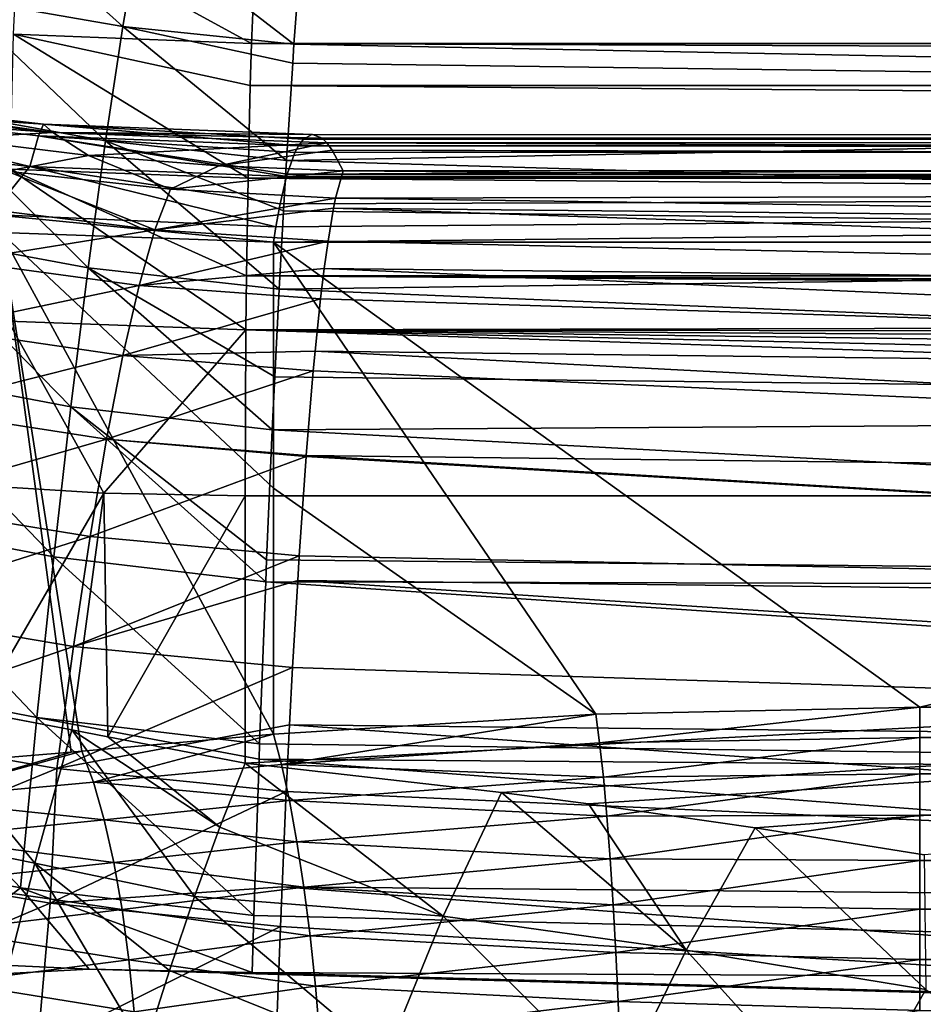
# Model space of a CAD drawing. Header units: metres. Extents: x -109 to 109, y -78 to 121.
# Tile 223 of 256: x -38.38 to -32.95, y 13.97 to 19.89. Entities that reach past the tile are written whole.
import ezdxf

# ---------------------------------------------------------------- set-up
doc = ezdxf.new("R2010")
doc.units = ezdxf.units.M
doc.layers.add('solid_508554_SW0001', color=7, linetype='CONTINUOUS')

msp = doc.modelspace()

# ---------------------------------------------------------------- linework, layer by layer
at = {"layer": 'solid_508554_SW0001'}
for points in [[(-38.610447, 20.610361, 13.269478), (-38.768486, 20.020121, 14.38686), (-37.759026, 19.844582, 14.64939)], [(-37.655312, 20.451946, 13.534844), (-38.610447, 20.610361, 13.269478), (-37.759026, 19.844582, 14.64939)], [(-36.985989, 19.741131, -11.011989), (-38.415157, 19.798656, -11.021467), (-38.382702, 20.504553, -9.019929)], [(-36.985989, 19.741131, -11.011989), (-38.382702, 20.504553, -9.019929), (-36.956631, 20.445627, -9.017262)], [(-37.655312, 20.451946, 13.534844), (-37.759026, 19.844582, 14.64939), (-36.73082, 19.737106, 14.839376)], [(-37.655312, 20.451946, 13.534844), (-36.73082, 19.737106, 14.839376), (-36.683884, 20.355942, 13.727299)], [(36.985989, 19.741123, -11.01201), (-36.985989, 19.741131, -11.011989), (-36.956631, 20.445627, -9.017262)], [(36.97694, 19.992485, -10.337911), (36.985989, 19.741123, -11.01201), (-36.956631, 20.445627, -9.017262)], [(-36.683884, 20.355942, 13.727299), (-36.73082, 19.737106, 14.839376), (-18.651602, 19.379627, 15.993205)], [(-36.683884, 20.355942, 13.727299), (-18.651602, 19.379627, 15.993205), (-18.594212, 20.141739, 14.691833)], [(-38.768486, 20.020121, 14.38686), (-38.929321, 19.349785, 15.457693), (-37.863335, 19.157534, 15.716607)], [(-37.759026, 19.844582, 14.64939), (-38.768486, 20.020121, 14.38686), (-37.863335, 19.157534, 15.716607)], [(-37.759026, 19.844582, 14.64939), (-37.863335, 19.157534, 15.716607), (-36.776196, 19.03896, 15.903526)], [(-37.759026, 19.844582, 14.64939), (-36.776196, 19.03896, 15.903526), (-36.738712, 19.623032, 15.02525)], [(-37.759026, 19.844582, 14.64939), (-36.738712, 19.623032, 15.02525), (-36.73082, 19.737106, 14.839376)], [(-37.006989, 18.932384, -12.966868), (-38.435699, 18.987736, -12.982949), (-38.415157, 19.798656, -11.021467)], [(-36.993748, 19.48905, -11.653378), (-38.415157, 19.798656, -11.021467), (-36.985989, 19.741131, -11.011989)], [(-36.993748, 19.48905, -11.653378), (-37.006989, 18.932384, -12.966868), (-38.415157, 19.798656, -11.021467)], [(36.993748, 19.48905, -11.653378), (-36.993748, 19.48905, -11.653378), (-36.985989, 19.741131, -11.011989)], [(36.985989, 19.741123, -11.01201), (36.993748, 19.48905, -11.653378), (-36.985989, 19.741131, -11.011989)], [(-36.73082, 19.737106, 14.839376), (-36.738712, 19.623032, 15.02525), (-18.651602, 19.379627, 15.993205)], [(-36.738712, 19.623032, 15.02525), (-36.776196, 19.03896, 15.903526), (-18.651602, 19.379627, 15.993205)], [(37.006989, 18.932371, -12.966899), (-37.006989, 18.932384, -12.966868), (-36.993748, 19.48905, -11.653378)], [(37.006844, 18.939686, -12.950448), (37.006989, 18.932371, -12.966899), (-36.993748, 19.48905, -11.653378)], [(36.993748, 19.48905, -11.653378), (37.006844, 18.939686, -12.950448), (-36.993748, 19.48905, -11.653378)], [(-39.837257, 19.441963, 3.26744), (-38.180088, 19.206623, 5.318029), (-39.81702, 19.396793, 5.374796)], [(-39.837257, 19.441963, 3.26744), (-38.234646, 19.257021, 3.226493), (-38.180088, 19.206623, 5.318029)], [(-39.81765, 19.36298, 1.160981), (-38.234646, 19.257021, 3.226493), (-39.837257, 19.441963, 3.26744)], [(-39.850212, 19.174231, -0.936453), (-38.317158, 19.002804, -0.948292), (-39.81765, 19.36298, 1.160981)], [(-39.81765, 19.36298, 1.160981), (-38.264828, 19.187782, 1.135183), (-38.234646, 19.257021, 3.226493)], [(-38.317158, 19.002804, -0.948292), (-38.264828, 19.187782, 1.135183), (-39.81765, 19.36298, 1.160981)], [(-39.685707, 19.317509, 6.339722), (-39.81702, 19.396793, 5.374796), (-38.180088, 19.206623, 5.318029)], [(-38.929321, 19.349785, 15.457693), (-39.092098, 18.602907, 16.476307), (-37.96769, 18.394445, 16.730841)], [(-37.863335, 19.157534, 15.716607), (-38.929321, 19.349785, 15.457693), (-37.96769, 18.394445, 16.730841)], [(-36.776196, 19.03896, 15.903526), (-18.706757, 18.508116, 17.224102), (-18.651602, 19.379627, 15.993205)], [(-38.797131, 19.170584, 6.704463), (-39.685707, 19.317509, 6.339722), (-38.180088, 19.206623, 5.318029)], [(-38.264828, 19.187782, 1.135183), (-36.703609, 19.127844, 1.102191), (-38.234646, 19.257021, 3.226493)], [(-38.234646, 19.257021, 3.226493), (-36.703609, 19.127844, 1.102191), (-36.674343, 19.166759, 1.880047)], [(-38.234646, 19.257021, 3.226493), (-36.674343, 19.166759, 1.880047), (-36.622631, 19.195143, 3.184796)], [(-38.234646, 19.257021, 3.226493), (-36.622631, 19.195143, 3.184796), (-38.180088, 19.206623, 5.318029)], [(-39.850212, 19.174231, -0.936453), (-38.550705, 18.715204, -3.017166), (-38.317158, 19.002804, -0.948292)], [(-37.965717, 19.068857, 6.985307), (-38.797131, 19.170584, 6.704463), (-38.180088, 19.206623, 5.318029)], [(-38.455105, 18.974367, 7.976214), (-38.797131, 19.170584, 6.704463), (-37.965717, 19.068857, 6.985307)], [(-38.317158, 19.002804, -0.948292), (-36.775925, 18.943081, -0.973432), (-38.264828, 19.187782, 1.135183)], [(-38.264828, 19.187782, 1.135183), (-36.775925, 18.943081, -0.973432), (-36.771725, 18.95785, -0.845895)], [(-38.264828, 19.187782, 1.135183), (-36.771725, 18.95785, -0.845895), (-36.724918, 19.087561, 0.51515)], [(-38.264828, 19.187782, 1.135183), (-36.724918, 19.087561, 0.51515), (-36.703609, 19.127844, 1.102191)], [(-38.180088, 19.206623, 5.318029), (-36.622631, 19.195143, 3.184796), (-36.620083, 19.195343, 3.247002)], [(-38.180088, 19.206623, 5.318029), (-36.620083, 19.195343, 3.247002), (-36.562206, 19.173262, 4.614221)], [(-38.180088, 19.206623, 5.318029), (-36.562206, 19.173262, 4.614221), (-36.53326, 19.144791, 5.267668)], [(-37.965717, 19.068857, 6.985307), (-38.180088, 19.206623, 5.318029), (-36.53326, 19.144791, 5.267668)], [(-4.658008, 19.193359, 2.942187), (-36.622631, 19.195143, 3.184796), (-36.674343, 19.166759, 1.880047)], [(-4.621048, 19.1562, 1.633358), (-4.658008, 19.193359, 2.942187), (-36.674343, 19.166759, 1.880047)], [(-4.694015, 19.184259, 4.243414), (-36.620083, 19.195343, 3.247002), (-36.622631, 19.195143, 3.184796)], [(-4.658008, 19.193359, 2.942187), (-4.694015, 19.184259, 4.243414), (-36.622631, 19.195143, 3.184796)], [(-4.694015, 19.184259, 4.243414), (-36.562206, 19.173262, 4.614221), (-36.620083, 19.195343, 3.247002)], [(-4.694015, 19.184259, 4.243414), (-4.717846, 19.15226, 5.119596), (-36.562206, 19.173262, 4.614221)], [(-4.717846, 19.15226, 5.119596), (-36.53326, 19.144791, 5.267668), (-36.562206, 19.173262, 4.614221)], [(-37.863335, 19.157534, 15.716607), (-37.96769, 18.394445, 16.730841), (-36.819767, 18.265202, 16.914112)], [(-37.181931, 19.006044, 7.194973), (-37.965717, 19.068857, 6.985307), (-36.53326, 19.144791, 5.267668)], [(-37.863335, 19.157534, 15.716607), (-36.819767, 18.265202, 16.914112), (-36.7939, 18.737484, 16.31559)], [(-37.863335, 19.157534, 15.716607), (-36.7939, 18.737484, 16.31559), (-36.776196, 19.03896, 15.903526)], [(-37.181931, 19.006044, 7.194973), (-36.53326, 19.144791, 5.267668), (-36.500759, 19.100523, 5.979908)], [(-4.59615, 19.10594, 0.766213), (-36.703609, 19.127844, 1.102191), (-36.724918, 19.087561, 0.51515)], [(-4.621048, 19.1562, 1.633358), (-36.674343, 19.166759, 1.880047), (-36.703609, 19.127844, 1.102191)], [(-4.59615, 19.10594, 0.766213), (-4.621048, 19.1562, 1.633358), (-36.703609, 19.127844, 1.102191)], [(-4.717846, 19.15226, 5.119596), (-4.763897, 19.027725, 6.849049), (-36.53326, 19.144791, 5.267668)], [(-4.763897, 19.027725, 6.849049), (-36.500759, 19.100523, 5.979908), (-36.53326, 19.144791, 5.267668)], [(-38.455105, 18.974367, 7.976214), (-37.965717, 19.068857, 6.985307), (-37.472641, 18.86631, 8.253681)], [(-37.472641, 18.86631, 8.253681), (-37.965717, 19.068857, 6.985307), (-37.181931, 19.006044, 7.194973)], [(-37.181931, 19.006044, 7.194973), (-36.500759, 19.100523, 5.979908), (-36.435841, 18.977188, 7.342311)], [(-4.59615, 19.10594, 0.766213), (-36.724918, 19.087561, 0.51515), (-36.771725, 18.95785, -0.845895)], [(-4.545358, 18.943684, -0.9683), (-4.59615, 19.10594, 0.766213), (-36.771725, 18.95785, -0.845895)], [(-4.775451, 18.982779, 7.290795), (-36.435841, 18.977188, 7.342311), (-36.500759, 19.100523, 5.979908)], [(-4.763897, 19.027725, 6.849049), (-4.775451, 18.982779, 7.290795), (-36.500759, 19.100523, 5.979908)], [(-38.317158, 19.002804, -0.948292), (-38.550705, 18.715204, -3.017166), (-36.839329, 18.641415, -3.035488)], [(-38.317158, 19.002804, -0.948292), (-36.839329, 18.641415, -3.035488), (-36.814697, 18.777792, -2.201298)], [(-38.317158, 19.002804, -0.948292), (-36.814697, 18.777792, -2.201298), (-36.775925, 18.943081, -0.973432)], [(-37.472641, 18.86631, 8.253681), (-37.181931, 19.006044, 7.194973), (-36.435841, 18.977188, 7.342311)], [(-36.776196, 19.03896, 15.903526), (-36.7939, 18.737484, 16.31559), (-18.706757, 18.508116, 17.224102)], [(-38.455105, 18.974367, 7.976214), (-37.567669, 18.621428, 9.367087), (-38.596745, 18.748917, 9.087698)], [(-38.455105, 18.974367, 7.976214), (-37.472641, 18.86631, 8.253681), (-37.567669, 18.621428, 9.367087)], [(-37.019573, 18.021637, -14.876427), (-38.448223, 18.074251, -14.898879), (-38.435699, 18.987736, -12.982949)], [(-37.016212, 18.345068, -14.227498), (-38.435699, 18.987736, -12.982949), (-37.006989, 18.932384, -12.966868)], [(-37.016212, 18.345068, -14.227498), (-37.019573, 18.021637, -14.876427), (-38.435699, 18.987736, -12.982949)], [(-37.472641, 18.86631, 8.253681), (-36.435841, 18.977188, 7.342311), (-36.480652, 18.811905, 8.450622)], [(-4.532486, 18.890318, -1.400737), (-36.775925, 18.943081, -0.973432), (-36.814697, 18.777792, -2.201298)], [(-4.545358, 18.943684, -0.9683), (-36.771725, 18.95785, -0.845895), (-36.775925, 18.943081, -0.973432)], [(-4.532486, 18.890318, -1.400737), (-4.545358, 18.943684, -0.9683), (-36.775925, 18.943081, -0.973432)], [(-36.480652, 18.811905, 8.450622), (-36.435841, 18.977188, 7.342311), (-20.522896, 18.847988, 8.386733)], [(-4.775451, 18.982779, 7.290795), (-20.522896, 18.847988, 8.386733), (-36.435841, 18.977188, 7.342311)], [(37.016212, 18.345068, -14.227498), (-37.016212, 18.345068, -14.227498), (-37.006989, 18.932384, -12.966868)], [(37.006989, 18.932371, -12.966899), (37.016212, 18.345068, -14.227498), (-37.006989, 18.932384, -12.966868)], [(-4.532486, 18.890318, -1.400737), (-36.853806, 18.547604, -3.54931), (-21.342606, 18.547604, -3.549314)], [(-4.532486, 18.890318, -1.400737), (-36.839329, 18.641415, -3.035488), (-36.853806, 18.547604, -3.54931)], [(-4.532486, 18.890318, -1.400737), (-36.814697, 18.777792, -2.201298), (-36.839329, 18.641415, -3.035488)], [(-37.472641, 18.86631, 8.253681), (-36.480652, 18.811905, 8.450622), (-37.567669, 18.621428, 9.367087)], [(-36.480652, 18.811905, 8.450622), (-20.522896, 18.847988, 8.386733), (-20.584099, 18.594357, 9.738081)], [(-37.567669, 18.621428, 9.367087), (-36.480652, 18.811905, 8.450622), (-36.492619, 18.752901, 8.74498)], [(-36.492619, 18.752901, 8.74498), (-36.480652, 18.811905, 8.450622), (-20.584099, 18.594357, 9.738081)], [(-38.596745, 18.748917, 9.087698), (-37.567669, 18.621428, 9.367087), (-38.737034, 18.433823, 10.179166)], [(-38.550705, 18.715204, -3.017166), (-38.492241, 18.606342, -3.580916), (-36.853806, 18.547604, -3.54931)], [(-38.550705, 18.715204, -3.017166), (-36.853806, 18.547604, -3.54931), (-36.839329, 18.641415, -3.035488)], [(-37.567669, 18.621428, 9.367087), (-36.492619, 18.752901, 8.74498), (-36.526108, 18.554073, 9.564927)], [(-36.7939, 18.737484, 16.31559), (-36.819767, 18.265202, 16.914112), (-18.706757, 18.508116, 17.224102)], [(-36.526108, 18.554073, 9.564927), (-36.492619, 18.752901, 8.74498), (-20.639872, 18.211792, 11.059101)], [(-36.492619, 18.752901, 8.74498), (-20.584099, 18.594357, 9.738081), (-20.639872, 18.211792, 11.059101)], [(-39.092098, 18.602907, 16.476307), (-39.255962, 17.78344, 17.437309), (-38.071537, 17.559355, 17.686724)], [(-39.135921, 15.395402, -8.836467), (-38.070187, 15.484218, -8.520009), (-38.492241, 18.606342, -3.580916)], [(-37.96769, 18.394445, 16.730841), (-39.092098, 18.602907, 16.476307), (-38.071537, 17.559355, 17.686724)], [(-37.567669, 18.621428, 9.367087), (-37.66169, 18.287699, 10.457966), (-38.737034, 18.433823, 10.179166)], [(-38.492241, 18.606342, -3.580916), (-36.853806, 15.590952, -8.280943), (-36.853806, 17.069277, -5.915127)], [(-38.005226, 15.48969, -8.504113), (-36.853806, 15.590952, -8.280943), (-38.492241, 18.606342, -3.580916)], [(-38.492241, 18.606342, -3.580916), (-36.853806, 17.069277, -5.915127), (-36.853806, 18.547604, -3.54931)], [(-38.070187, 15.484218, -8.520009), (-38.005226, 15.48969, -8.504113), (-38.492241, 18.606342, -3.580916)], [(-37.567669, 18.621428, 9.367087), (-36.526108, 18.554073, 9.564927), (-37.66169, 18.287699, 10.457966)], [(-37.66169, 18.287699, 10.457966), (-36.526108, 18.554073, 9.564927), (-36.548843, 18.390293, 10.118481)], [(-36.853806, 18.547604, -3.54931), (-34.917866, 15.712738, -8.086044), (-32.970078, 15.75333, -8.021083)], [(-21.342606, 18.547604, -3.549314), (-36.853806, 18.547604, -3.54931), (-32.970078, 15.75333, -8.021083)], [(-36.853806, 18.547604, -3.54931), (-36.853806, 17.069277, -5.915127), (-34.917866, 15.712738, -8.086044)], [(-36.548843, 18.390293, 10.118481), (-36.526108, 18.554073, 9.564927), (-20.639872, 18.211792, 11.059101)], [(-4.682198, 15.753331, -8.021087), (-21.342606, 18.547604, -3.549314), (-32.970078, 15.75333, -8.021083)], [(-36.819767, 18.265202, 16.914112), (-18.759266, 17.533689, 18.375368), (-18.706757, 18.508116, 17.224102)], [(-38.737034, 18.433823, 10.179166), (-37.66169, 18.287699, 10.457966), (-38.882923, 18.032181, 11.241081)], [(-37.96769, 18.394445, 16.730841), (-38.071537, 17.559355, 17.686724), (-36.861309, 17.419931, 17.86578)], [(-37.96769, 18.394445, 16.730841), (-36.861309, 17.419931, 17.86578), (-36.846226, 17.740028, 17.521643)], [(-37.96769, 18.394445, 16.730841), (-36.846226, 17.740028, 17.521643), (-36.819767, 18.265202, 16.914112)], [(-37.66169, 18.287699, 10.457966), (-36.548843, 18.390293, 10.118481), (-36.570984, 18.207865, 10.655052)], [(-2.083689, 18.0958, -14.730197), (-37.019573, 18.021637, -14.876427), (-37.016212, 18.345068, -14.227498)], [(0, 18.189552, -14.543195), (-37.016212, 18.345068, -14.227498), (37.016212, 18.345068, -14.227498)], [(-1.047003, 18.166147, -14.590111), (-2.083689, 18.0958, -14.730197), (-37.016212, 18.345068, -14.227498)], [(0, 18.189552, -14.543195), (-1.047003, 18.166147, -14.590111), (-37.016212, 18.345068, -14.227498)], [(-36.570984, 18.207865, 10.655052), (-36.548843, 18.390293, 10.118481), (-20.694605, 17.70388, 12.337222)], [(-36.548843, 18.390293, 10.118481), (-20.639872, 18.211792, 11.059101), (-20.694605, 17.70388, 12.337222)], [(-37.66169, 18.287699, 10.457966), (-37.758072, 17.867596, 11.518369), (-38.882923, 18.032181, 11.241081)], [(-37.66169, 18.287699, 10.457966), (-36.570984, 18.207865, 10.655052), (-37.758072, 17.867596, 11.518369)], [(-36.819767, 18.265202, 16.914112), (-36.846226, 17.740028, 17.521643), (-18.759266, 17.533689, 18.375368)], [(-37.758072, 17.867596, 11.518369), (-36.570984, 18.207865, 10.655052), (-36.603947, 17.892981, 11.449196)], [(-36.603947, 17.892981, 11.449196), (-36.570984, 18.207865, 10.655052), (-20.694605, 17.70388, 12.337222)], [(-38.448223, 18.074251, -14.898879), (-37.872772, 17.040516, -16.725258), (-38.719917, 17.092823, -16.755457)], [(-37.019573, 18.021637, -14.876427), (-37.872772, 17.040516, -16.725258), (-38.448223, 18.074251, -14.898879)], [(-2.083689, 18.0958, -14.730197), (-3.100695, 17.978004, -14.961771), (-37.019573, 18.021637, -14.876427)], [(-38.882923, 18.032181, 11.241081), (-37.758072, 17.867596, 11.518369), (-39.033478, 17.546564, 12.266641)], [(-37.019573, 18.021637, -14.876427), (-37.023712, 17.023067, -16.715183), (-37.872772, 17.040516, -16.725258)], [(-6.758444, 17.023067, -16.715183), (-37.023712, 17.023067, -16.715183), (-37.019573, 18.021637, -14.876427)], [(-5.92515, 17.335104, -16.164734), (-6.758444, 17.023067, -16.715183), (-37.019573, 18.021637, -14.876427)], [(-5.0316, 17.598101, -15.684455), (-5.92515, 17.335104, -16.164734), (-37.019573, 18.021637, -14.876427)], [(-4.08626, 17.81238, -15.28124), (-5.0316, 17.598101, -15.684455), (-37.019573, 18.021637, -14.876427)], [(-3.100695, 17.978004, -14.961771), (-4.08626, 17.81238, -15.28124), (-37.019573, 18.021637, -14.876427)], [(-37.758072, 17.867596, 11.518369), (-36.603947, 17.892981, 11.449196), (-36.614994, 17.775501, 11.713999)], [(-36.614994, 17.775501, 11.713999), (-36.603947, 17.892981, 11.449196), (-20.747793, 17.075331, 13.560602)], [(-36.603947, 17.892981, 11.449196), (-20.694605, 17.70388, 12.337222), (-20.747793, 17.075331, 13.560602)], [(-37.758072, 17.867596, 11.518369), (-37.856205, 17.363806, 12.5415), (-39.033478, 17.546564, 12.266641)], [(-37.758072, 17.867596, 11.518369), (-36.614994, 17.775501, 11.713999), (-37.856205, 17.363806, 12.5415)], [(-39.255962, 17.78344, 17.437309), (-39.42004, 16.895725, 18.335608), (-38.174328, 16.656687, 18.579189)], [(-38.071537, 17.559355, 17.686724), (-39.255962, 17.78344, 17.437309), (-38.174328, 16.656687, 18.579189)], [(-37.856205, 17.363806, 12.5415), (-36.614994, 17.775501, 11.713999), (-36.657394, 17.265879, 12.723969)], [(-36.657394, 17.265879, 12.723969), (-36.614994, 17.775501, 11.713999), (-20.747793, 17.075331, 13.560602)], [(-36.846226, 17.740028, 17.521643), (-36.861309, 17.419931, 17.86578), (-18.759266, 17.533689, 18.375368)], [(-39.033478, 17.546564, 12.266641), (-37.856205, 17.363806, 12.5415), (-39.187737, 16.980082, 13.249274)], [(-38.071537, 17.559355, 17.686724), (-38.174328, 16.656687, 18.579189), (-36.900597, 16.507622, 18.753492)], [(-38.071537, 17.559355, 17.686724), (-36.900597, 16.507622, 18.753492), (-36.895264, 16.638653, 18.633751)], [(-38.071537, 17.559355, 17.686724), (-36.895264, 16.638653, 18.633751), (-36.861309, 17.419931, 17.86578)], [(-36.861309, 17.419931, 17.86578), (-18.808737, 16.463593, 19.43844), (-18.759266, 17.533689, 18.375368)], [(-36.861309, 17.419931, 17.86578), (-36.895264, 16.638653, 18.633751), (-18.808737, 16.463593, 19.43844)], [(-37.856205, 17.363806, 12.5415), (-37.955452, 16.779558, 13.520805), (-39.187737, 16.980082, 13.249274)], [(-37.856205, 17.363806, 12.5415), (-36.65786, 17.259754, 12.734983), (-37.955452, 16.779558, 13.520805)], [(-37.856205, 17.363806, 12.5415), (-36.657394, 17.265879, 12.723969), (-36.65786, 17.259754, 12.734983)], [(-37.955452, 16.779558, 13.520805), (-36.65786, 17.259754, 12.734983), (-36.699299, 16.663927, 13.711466)], [(-36.699299, 16.663927, 13.711466), (-36.65786, 17.259754, 12.734983), (-20.798943, 16.331966, 14.717906)], [(-36.65786, 17.259754, 12.734983), (-36.657394, 17.265879, 12.723969), (-20.798943, 16.331966, 14.717906)], [(-36.657394, 17.265879, 12.723969), (-20.747793, 17.075331, 13.560602), (-20.798943, 16.331966, 14.717906)], [(-38.719917, 17.092823, -16.755457), (-37.872772, 17.040516, -16.725258), (-38.633732, 15.726244, -19.106453)], [(-37.872772, 17.040516, -16.725258), (-38.064686, 15.617491, -19.210302), (-38.633732, 15.726244, -19.106453)], [(-37.872772, 17.040516, -16.725258), (-37.849117, 15.576121, -19.259449), (-38.064686, 15.617491, -19.210302)], [(-37.872772, 17.040516, -16.725258), (-37.023712, 17.023067, -16.715183), (-37.849117, 15.576121, -19.259449)], [(-36.853806, 17.069277, -5.915127), (-36.853806, 15.590952, -8.280943), (-34.917866, 15.712738, -8.086044)], [(-37.023712, 17.023067, -16.715183), (-37.023712, 15.417322, -19.496414), (-37.849117, 15.576121, -19.259449)], [(-6.758444, 17.023067, -16.715183), (-37.023712, 15.417322, -19.496414), (-37.023712, 17.023067, -16.715183)], [(-6.758444, 17.023067, -16.715183), (-35.48402, 15.240658, -19.802406), (-37.023712, 15.417322, -19.496414)], [(-6.758444, 17.023067, -16.715183), (-34.961308, 15.172214, -19.920954), (-35.48402, 15.240658, -19.802406)], [(-6.758444, 17.023067, -16.715183), (-33.960289, 15.028846, -20.169275), (-34.961308, 15.172214, -19.920954)], [(-6.758444, 17.023067, -16.715183), (-32.94508, 14.866494, -20.450476), (-33.960289, 15.028846, -20.169275)], [(-39.187737, 16.980082, 13.249274), (-37.955452, 16.779558, 13.520805), (-39.344704, 16.336365, 14.182683)], [(-39.42004, 16.895725, 18.335608), (-39.583466, 15.944462, 19.166445), (-38.275513, 15.691221, 19.403515)], [(-38.174328, 16.656687, 18.579189), (-39.42004, 16.895725, 18.335608), (-38.275513, 15.691221, 19.403515)], [(-37.955452, 16.779558, 13.520805), (-38.05518, 16.118597, 14.450009), (-39.344704, 16.336365, 14.182683)], [(-37.955452, 16.779558, 13.520805), (-36.699299, 16.663927, 13.711466), (-38.05518, 16.118597, 14.450009)], [(-38.174328, 16.656687, 18.579189), (-38.275513, 15.691221, 19.403515), (-36.937424, 15.533107, 19.572546)], [(-38.174328, 16.656687, 18.579189), (-36.937424, 15.533107, 19.572546), (-36.900597, 16.507622, 18.753492)], [(-38.05518, 16.118597, 14.450009), (-36.699299, 16.663927, 13.711466), (-36.708649, 16.515184, 13.930202)], [(-36.895264, 16.638653, 18.633751), (-36.900597, 16.507622, 18.753492), (-18.808737, 16.463593, 19.43844)], [(-36.708649, 16.515184, 13.930202), (-36.699299, 16.663927, 13.711466), (-20.798943, 16.331966, 14.717906)], [(-38.05518, 16.118597, 14.450009), (-36.708649, 16.515184, 13.930202), (-36.739056, 15.991838, 14.637187)], [(-36.900597, 16.507622, 18.753492), (-36.937424, 15.533107, 19.572546), (-18.854805, 15.305784, 20.405415)], [(-36.900597, 16.507622, 18.753492), (-18.854805, 15.305784, 20.405415), (-18.808737, 16.463593, 19.43844)], [(-36.739056, 15.991838, 14.637187), (-36.708649, 16.515184, 13.930202), (-20.847582, 15.480673, 15.798412)], [(-36.708649, 16.515184, 13.930202), (-20.798943, 16.331966, 14.717906), (-20.847582, 15.480673, 15.798412)], [(-39.344704, 16.336365, 14.182683), (-38.05518, 16.118597, 14.450009), (-39.503384, 15.61954, 15.060889)], [(-38.05518, 16.118597, 14.450009), (-38.154751, 15.385158, 15.323158), (-39.503384, 15.61954, 15.060889)], [(-38.05518, 16.118597, 14.450009), (-36.739056, 15.991838, 14.637187), (-38.154751, 15.385158, 15.323158)], [(-38.154751, 15.385158, 15.323158), (-36.739056, 15.991838, 14.637187), (-36.75721, 15.64832, 15.055971)], [(-36.75721, 15.64832, 15.055971), (-36.739056, 15.991838, 14.637187), (-20.847582, 15.480673, 15.798412)], [(-39.583466, 15.944462, 19.166445), (-39.745369, 14.93469, 19.925423), (-38.374561, 14.668071, 20.155331)], [(-38.275513, 15.691221, 19.403515), (-39.583466, 15.944462, 19.166445), (-38.374561, 14.668071, 20.155331)], [(-38.288589, 14.816566, -20.477358), (-39.254471, 15.013139, -20.327202), (-39.108185, 15.816232, -19.049049)], [(-38.064686, 15.617491, -19.210302), (-39.108185, 15.816232, -19.049049), (-38.633732, 15.726244, -19.106453)], [(-38.288589, 14.816566, -20.477358), (-39.108185, 15.816232, -19.049049), (-38.064686, 15.617491, -19.210302)], [(-34.894848, 15.539676, -8.32229), (-32.970078, 15.75333, -8.021083), (-34.917866, 15.712738, -8.086044)], [(-34.894848, 15.539676, -8.32229), (-32.970078, 15.571224, -8.268086), (-32.970078, 15.75333, -8.021083)], [(-32.970078, 15.571224, -8.268086), (-4.682198, 15.753331, -8.021087), (-32.970078, 15.75333, -8.021083)], [(-4.682199, 15.572849, -8.266206), (-4.682198, 15.753331, -8.021087), (-32.970078, 15.571224, -8.268086)], [(-38.275513, 15.691221, 19.403515), (-38.374561, 14.668071, 20.155331), (-36.971596, 14.501547, 20.318605)], [(-38.275513, 15.691221, 19.403515), (-36.971596, 14.501547, 20.318605), (-36.940624, 15.442174, 19.643013)], [(-38.275513, 15.691221, 19.403515), (-36.940624, 15.442174, 19.643013), (-36.937424, 15.533107, 19.572546)], [(-36.805424, 15.409809, -8.525931), (-34.917866, 15.712738, -8.086044), (-36.853806, 15.590952, -8.280943)], [(-34.894848, 15.539676, -8.32229), (-34.917866, 15.712738, -8.086044), (-36.805424, 15.409809, -8.525931)], [(-38.154751, 15.385158, 15.323158), (-36.75721, 15.64832, 15.055971), (-36.776867, 15.247792, 15.506217)], [(-36.776867, 15.247792, 15.506217), (-36.75721, 15.64832, 15.055971), (-20.893257, 14.529337, 16.79211)], [(-36.75721, 15.64832, 15.055971), (-20.847582, 15.480673, 15.798412), (-20.893257, 14.529337, 16.79211)], [(-39.503384, 15.61954, 15.060889), (-38.154751, 15.385158, 15.323158), (-39.549042, 14.810114, 15.902028)], [(-37.327652, 14.617073, -20.737644), (-38.288589, 14.816566, -20.477358), (-38.064686, 15.617491, -19.210302)], [(-37.175728, 15.032399, -20.126802), (-38.064686, 15.617491, -19.210302), (-37.849117, 15.576121, -19.259449)], [(-37.175728, 15.032399, -20.126802), (-37.327652, 14.617073, -20.737644), (-38.064686, 15.617491, -19.210302)], [(-37.934959, 15.302421, -8.749023), (-36.853806, 15.590952, -8.280943), (-38.005226, 15.48969, -8.504113)], [(-36.805424, 15.409809, -8.525931), (-36.853806, 15.590952, -8.280943), (-37.934959, 15.302421, -8.749023)], [(-37.175728, 15.032399, -20.126802), (-37.849117, 15.576121, -19.259449), (-37.023712, 15.417322, -19.496414)], [(-34.872337, 15.333756, -8.530578), (-32.970078, 15.571224, -8.268086), (-34.894848, 15.539676, -8.32229)], [(-34.872337, 15.333756, -8.530578), (-32.970078, 15.353474, -8.484323), (-32.970078, 15.571224, -8.268086)], [(-4.682199, 15.35514, -8.482906), (-4.682199, 15.572849, -8.266206), (-32.970078, 15.571224, -8.268086)], [(-4.682199, 15.35514, -8.482906), (-32.970078, 15.571224, -8.268086), (-32.970078, 15.353474, -8.484323)], [(-36.937424, 15.533107, 19.572546), (-36.940624, 15.442174, 19.643013), (-18.854805, 15.305784, 20.405415)], [(-34.872337, 15.333756, -8.530578), (-34.894848, 15.539676, -8.32229), (-36.805424, 15.409809, -8.525931)], [(-39.043682, 15.201194, -9.077747), (-38.070187, 15.484218, -8.520009), (-39.135921, 15.395402, -8.836467)], [(-39.043682, 15.201194, -9.077747), (-38.005226, 15.48969, -8.504113), (-38.070187, 15.484218, -8.520009)], [(-37.934959, 15.302421, -8.749023), (-38.005226, 15.48969, -8.504113), (-39.043682, 15.201194, -9.077747)], [(-38.154751, 15.385158, 15.323158), (-38.195156, 14.575834, 16.143513), (-39.549042, 14.810114, 15.902028)], [(-38.154751, 15.385158, 15.323158), (-36.776867, 15.247792, 15.506217), (-38.195156, 14.575834, 16.143513)], [(-36.758194, 15.192622, -8.739874), (-36.805424, 15.409809, -8.525931), (-37.934959, 15.302421, -8.749023)], [(-35.83408, 14.497487, -20.961142), (-37.175728, 15.032399, -20.126802), (-37.023712, 15.417322, -19.496414)], [(-35.48402, 15.240658, -19.802406), (-35.83408, 14.497487, -20.961142), (-37.023712, 15.417322, -19.496414)], [(-36.940624, 15.442174, 19.643013), (-36.971596, 14.501547, 20.318605), (-18.890017, 14.068698, 21.269476)], [(-36.940624, 15.442174, 19.643013), (-18.890017, 14.068698, 21.269476), (-18.854805, 15.305784, 20.405415)], [(-34.872337, 15.333756, -8.530578), (-36.805424, 15.409809, -8.525931), (-36.758194, 15.192622, -8.739874)], [(-34.850807, 15.099422, -8.70641), (-34.872337, 15.333756, -8.530578), (-36.758194, 15.192622, -8.739874)], [(-34.850807, 15.099422, -8.70641), (-32.970078, 15.353474, -8.484323), (-34.872337, 15.333756, -8.530578)], [(-34.850807, 15.099422, -8.70641), (-32.970078, 15.105206, -8.6647), (-32.970078, 15.353474, -8.484323)], [(-4.682199, 15.106812, -8.663714), (-4.682199, 15.35514, -8.482906), (-32.970078, 15.353474, -8.484323)], [(-4.682199, 15.106812, -8.663714), (-32.970078, 15.353474, -8.484323), (-32.970078, 15.105206, -8.6647)], [(-37.871349, 15.077319, -8.961854), (-37.934959, 15.302421, -8.749023), (-39.043682, 15.201194, -9.077747)], [(-36.758194, 15.192622, -8.739874), (-37.934959, 15.302421, -8.749023), (-37.871349, 15.077319, -8.961854)], [(-38.195156, 14.575834, 16.143513), (-36.776867, 15.247792, 15.506217), (-36.802597, 14.673853, 16.090149)], [(-36.802597, 14.673853, 16.090149), (-36.776867, 15.247792, 15.506217), (-20.893257, 14.529337, 16.79211)], [(-34.374317, 14.293921, -21.313614), (-35.83408, 14.497487, -20.961142), (-35.48402, 15.240658, -19.802406)], [(-34.961308, 15.172214, -19.920954), (-34.374317, 14.293921, -21.313614), (-35.48402, 15.240658, -19.802406)], [(-37.871349, 15.077319, -8.961854), (-39.043682, 15.201194, -9.077747), (-38.961033, 14.967944, -9.285661)], [(-36.713242, 14.944557, -8.91768), (-36.758194, 15.192622, -8.739874), (-37.871349, 15.077319, -8.961854)], [(-34.850807, 15.099422, -8.70641), (-36.758194, 15.192622, -8.739874), (-36.713242, 14.944557, -8.91768)], [(-34.961308, 15.172214, -19.920954), (-33.960289, 15.028846, -20.169275), (-34.374317, 14.293921, -21.313614)], [(-34.830727, 14.841729, -8.845996), (-34.850807, 15.099422, -8.70641), (-36.713242, 14.944557, -8.91768)], [(-34.830727, 14.841729, -8.845996), (-32.970078, 15.105206, -8.6647), (-34.850807, 15.099422, -8.70641)], [(-34.830727, 14.841729, -8.845996), (-32.970078, 14.832265, -8.804973), (-32.970078, 15.105206, -8.6647)], [(-4.682199, 14.833721, -8.804362), (-4.682199, 15.106812, -8.663714), (-32.970078, 15.105206, -8.6647)], [(-4.682199, 14.833721, -8.804362), (-32.970078, 15.105206, -8.6647), (-32.970078, 14.832265, -8.804973)], [(-37.813858, 14.820193, -9.136766), (-37.871349, 15.077319, -8.961854), (-38.961033, 14.967944, -9.285661)], [(-36.713242, 14.944557, -8.91768), (-37.871349, 15.077319, -8.961854), (-37.813858, 14.820193, -9.136766)], [(-35.83408, 14.497487, -20.961142), (-37.327652, 14.617073, -20.737644), (-37.175728, 15.032399, -20.126802)], [(-32.935249, 14.057127, -21.723635), (-34.374317, 14.293921, -21.313614), (-33.960289, 15.028846, -20.169275)], [(-32.94508, 14.866494, -20.450476), (-32.935249, 14.057127, -21.723635), (-33.960289, 15.028846, -20.169275)], [(-38.288589, 14.816566, -20.477358), (-38.52356, 13.898041, -21.659168), (-39.254471, 15.013139, -20.327202)], [(-38.374561, 14.668071, 20.155331), (-39.745369, 14.93469, 19.925423), (-38.941784, 14.226542, 20.4266)], [(-37.813858, 14.820193, -9.136766), (-38.961033, 14.967944, -9.285661), (-38.888813, 14.701856, -9.45432)], [(-36.671631, 14.671516, -9.05512), (-36.713242, 14.944557, -8.91768), (-37.813858, 14.820193, -9.136766)], [(-34.830727, 14.841729, -8.845996), (-36.713242, 14.944557, -8.91768), (-36.671631, 14.671516, -9.05512)], [(-39.666885, 13.952204, 16.659723), (-39.549042, 14.810114, 15.902028), (-38.195156, 14.575834, 16.143513)], [(-37.763916, 14.537473, -9.269388), (-37.813858, 14.820193, -9.136766), (-38.888813, 14.701856, -9.45432)], [(-37.629848, 13.699657, -21.895596), (-38.52356, 13.898041, -21.659168), (-38.288589, 14.816566, -20.477358)], [(-37.479141, 14.172456, -21.327665), (-37.629848, 13.699657, -21.895596), (-38.288589, 14.816566, -20.477358)], [(-37.327652, 14.617073, -20.737644), (-37.479141, 14.172456, -21.327665), (-38.288589, 14.816566, -20.477358)], [(-36.671631, 14.671516, -9.05512), (-37.813858, 14.820193, -9.136766), (-37.763916, 14.537473, -9.269388)], [(-34.812523, 14.566236, -8.946322), (-34.830727, 14.841729, -8.845996), (-36.671631, 14.671516, -9.05512)], [(-34.812523, 14.566236, -8.946322), (-32.970078, 14.832265, -8.804973), (-34.830727, 14.841729, -8.845996)], [(-34.812523, 14.566236, -8.946322), (-32.970078, 14.541077, -8.901838), (-32.970078, 14.832265, -8.804973)], [(-4.682199, 14.542311, -8.901532), (-4.682199, 14.833721, -8.804362), (-32.970078, 14.832265, -8.804973)], [(-4.682199, 14.542311, -8.901532), (-32.970078, 14.832265, -8.804973), (-32.970078, 14.541077, -8.901838)], [(-37.763916, 14.537473, -9.269388), (-38.888813, 14.701856, -9.45432), (-38.828915, 14.409876, -9.579319)], [(-38.195156, 14.575834, 16.143513), (-36.802597, 14.673853, 16.090149), (-36.812496, 14.436559, 16.312986)], [(-36.812496, 14.436559, 16.312986), (-36.802597, 14.673853, 16.090149), (-20.935545, 13.486774, 17.689795)], [(-36.802597, 14.673853, 16.090149), (-20.893257, 14.529337, 16.79211), (-20.935545, 13.486774, 17.689795)], [(-38.374561, 14.668071, 20.155331), (-38.941784, 14.226542, 20.4266), (-37.960373, 14.179159, 20.493118)], [(-38.374561, 14.668071, 20.155331), (-37.960373, 14.179159, 20.493118), (-36.981945, 14.160216, 20.541409)], [(-38.374561, 14.668071, 20.155331), (-36.981945, 14.160216, 20.541409), (-36.971596, 14.501547, 20.318605)], [(-36.634357, 14.379996, -9.148922), (-36.671631, 14.671516, -9.05512), (-37.763916, 14.537473, -9.269388)], [(-36.18145, 13.649873, -22.046753), (-37.479141, 14.172456, -21.327665), (-37.327652, 14.617073, -20.737644)], [(-35.83408, 14.497487, -20.961142), (-36.18145, 13.649873, -22.046753), (-37.327652, 14.617073, -20.737644)], [(-34.812523, 14.566236, -8.946322), (-36.671631, 14.671516, -9.05512), (-36.634357, 14.379996, -9.148922)], [(-38.271313, 13.708884, 16.890518), (-39.666885, 13.952204, 16.659723), (-38.195156, 14.575834, 16.143513)], [(-38.271313, 13.708884, 16.890518), (-38.195156, 14.575834, 16.143513), (-36.812496, 14.436559, 16.312986)], [(-34.796593, 14.278888, -9.005226), (-34.812523, 14.566236, -8.946322), (-36.634357, 14.379996, -9.148922)], [(-34.796593, 14.278888, -9.005226), (-32.970078, 14.541077, -8.901838), (-34.812523, 14.566236, -8.946322)], [(-37.722778, 14.236226, -9.356403), (-37.763916, 14.537473, -9.269388), (-38.828915, 14.409876, -9.579319)], [(-36.634357, 14.379996, -9.148922), (-37.763916, 14.537473, -9.269388), (-37.722778, 14.236226, -9.356403)], [(-36.971596, 14.501547, 20.318605), (-36.981945, 14.160216, 20.541409), (-18.890017, 14.068698, 21.269476)], [(-34.784237, 13.454255, -22.385122), (-36.18145, 13.649873, -22.046753), (-35.83408, 14.497487, -20.961142)], [(-34.374317, 14.293921, -21.313614), (-34.784237, 13.454255, -22.385122), (-35.83408, 14.497487, -20.961142)], [(-34.796593, 14.278888, -9.005226), (-32.970078, 14.238498, -8.953015), (-32.970078, 14.541077, -8.901838)], [(-4.682199, 14.239454, -8.952929), (-4.682199, 14.542311, -8.901532), (-32.970078, 14.541077, -8.901838)], [(-4.682199, 14.239454, -8.952929), (-32.970078, 14.541077, -8.901838), (-32.970078, 14.238498, -8.953015)], [(-37.722778, 14.236226, -9.356403), (-38.828915, 14.409876, -9.579319), (-38.782898, 14.099631, -9.657394)], [(-38.271313, 13.708884, 16.890518), (-36.812496, 14.436559, 16.312986), (-36.84436, 13.601415, 17.022514)], [(-36.602303, 14.076933, -9.196856), (-36.634357, 14.379996, -9.148922), (-37.722778, 14.236226, -9.356403)], [(-36.84436, 13.601415, 17.022514), (-36.812496, 14.436559, 16.312986), (-20.935545, 13.486774, 17.689795)], [(-34.796593, 14.278888, -9.005226), (-36.634357, 14.379996, -9.148922), (-36.602303, 14.076933, -9.196856)], [(-34.783279, 13.985881, -9.021436), (-34.796593, 14.278888, -9.005226), (-36.602303, 14.076933, -9.196856)], [(-34.783279, 13.985881, -9.021436), (-32.970078, 14.238498, -8.953015), (-34.796593, 14.278888, -9.005226)], [(-33.407383, 13.226859, -22.778505), (-34.784237, 13.454255, -22.385122), (-34.374317, 14.293921, -21.313614)], [(-32.935249, 14.057127, -21.723635), (-33.407383, 13.226859, -22.778505), (-34.374317, 14.293921, -21.313614)], [(-37.960373, 14.179159, 20.493118), (-38.941784, 14.226542, 20.4266), (-81.084099, 11.886697, 20.357214)], [(-37.691471, 13.923985, -9.395636), (-37.722778, 14.236226, -9.356403), (-38.782898, 14.099631, -9.657394)], [(-36.602303, 14.076933, -9.196856), (-37.722778, 14.236226, -9.356403), (-37.691471, 13.923985, -9.395636)], [(-34.783279, 13.985881, -9.021436), (-32.970078, 13.931651, -8.9573), (-32.970078, 14.238498, -8.953015)], [(-4.682199, 13.932295, -8.957342), (-4.682199, 14.239454, -8.952929), (-32.970078, 14.238498, -8.953015)], [(-4.682199, 13.932295, -8.957342), (-32.970078, 14.238498, -8.953015), (-32.970078, 13.931651, -8.9573)], [(-0.815095, 13.140963, 22.529665), (-37.960373, 14.179159, 20.493118), (-81.084099, 11.886697, 20.357214)], [(-0.815095, 13.140963, 22.529665), (-36.981945, 14.160216, 20.541409), (-37.960373, 14.179159, 20.493118)], [(-36.18145, 13.649873, -22.046753), (-37.629848, 13.699657, -21.895596), (-37.479141, 14.172456, -21.327665)], [(-0.815095, 13.140963, 22.529665), (-18.890017, 14.068698, 21.269476), (-36.981945, 14.160216, 20.541409)], [(-37.691471, 13.923985, -9.395636), (-38.782898, 14.099631, -9.657394), (-38.751968, 13.779224, -9.686507)], [(-36.576233, 13.769538, -9.197782), (-36.602303, 14.076933, -9.196856), (-37.691471, 13.923985, -9.395636)], [(-34.783279, 13.985881, -9.021436), (-36.602303, 14.076933, -9.196856), (-36.576233, 13.769538, -9.197782)], [(-31.841831, 13.313896, -22.81353), (-33.407383, 13.226859, -22.778505), (-32.935249, 14.057127, -21.723635)], [(-34.772865, 13.693538, -8.994602), (-34.783279, 13.985881, -9.021436), (-36.576233, 13.769538, -9.197782)], [(-34.772865, 13.693538, -8.994602), (-32.970078, 13.931651, -8.9573), (-34.783279, 13.985881, -9.021436)]]:
    msp.add_3dface(points, dxfattribs=at)

doc.saveas('drawing.dxf')
